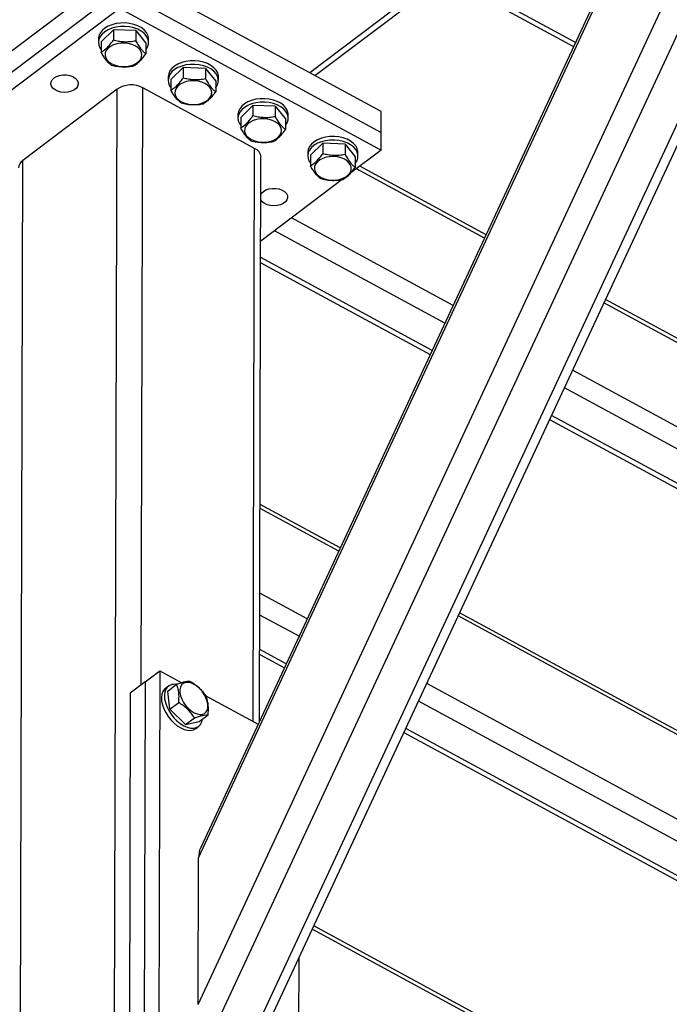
# Model space of a CAD drawing. Header units: millimetres. Extents: x 0 to 841, y 0 to 594.
# Tile 161 of 190: x 713.43 to 721.55, y 330.91 to 343.22. Entities that reach past the tile are written whole.
import ezdxf

# ---------------------------------------------------------------- set-up
doc = ezdxf.new("R2010")
doc.units = ezdxf.units.MM
doc.layers.add('TRAIT-FORT', color=4, linetype='Continuous', lineweight=25)

msp = doc.modelspace()

# ---------------------------------------------------------------- linework, layer by layer
at = {"layer": 'TRAIT-FORT', "color": 4, "linetype": 'Continuous', "lineweight": 25}
for p, q in [((716.248, 330.322), (724.76, 348.591)), ((716.399, 330.376), (724.815, 348.435)), ((715.833, 330.547), (722.99, 345.907)), ((715.659, 330.912), (722.459, 345.506)), ((715.664, 332.742), (721.29, 344.815)), ((721.263, 344.83), (715.687, 332.864)), ((717.055, 342.558), (718.929, 343.974)), ((717.119, 342.523), (719.054, 343.985)), ((714.676, 343.847), (711.91, 341.758)), ((717.949, 342.073), (714.676, 343.847)), ((718.782, 343.736), (720.356, 342.883)), ((720.38, 342.933), (718.863, 343.755)), ((711.909, 341.494), (714.675, 343.584)), ((714.675, 343.584), (717.949, 341.81)), ((711.909, 341.275), (714.674, 343.364)), ((714.674, 343.364), (717.948, 341.59)), ((714.445, 342.944), (714.598, 343.094)), ((714.598, 343.094), (714.598, 342.962)), ((714.878, 343.084), (714.598, 343.094)), ((714.878, 343.084), (714.878, 342.952)), ((714.878, 343.084), (715.005, 342.924)), ((714.411, 342.978), (714.411, 342.934)), ((714.445, 342.944), (714.445, 342.812)), ((715.005, 342.924), (715.005, 342.792)), ((715.039, 342.933), (715.039, 342.977)), ((715.318, 342.471), (715.471, 342.621)), ((715.471, 342.621), (715.471, 342.489)), ((715.751, 342.611), (715.471, 342.621)), ((715.284, 342.505), (715.284, 342.461)), ((715.751, 342.611), (715.751, 342.479)), ((715.751, 342.611), (715.878, 342.451)), ((715.912, 342.46), (715.912, 342.504)), ((715.318, 342.471), (715.318, 342.339)), ((715.878, 342.451), (715.878, 342.319)), ((714.645, 342.351), (713.465, 341.46)), ((714.611, 329.347), (714.645, 342.351)), ((714.948, 334.907), (714.967, 342.368)), ((716.364, 341.611), (714.967, 342.368)), ((716.191, 341.998), (716.344, 342.148)), ((716.344, 342.148), (716.344, 342.016)), ((716.624, 342.138), (716.344, 342.148)), ((716.624, 342.138), (716.624, 342.006)), ((716.624, 342.138), (716.751, 341.978)), ((716.157, 342.032), (716.157, 341.988)), ((716.785, 341.987), (716.785, 342.031)), ((717.949, 341.81), (717.949, 342.073)), ((716.191, 341.998), (716.191, 341.866)), ((716.751, 341.978), (716.751, 341.846)), ((717.948, 341.59), (717.949, 341.81)), ((717.064, 341.525), (717.217, 341.675)), ((717.217, 341.675), (717.217, 341.543)), ((717.497, 341.665), (717.217, 341.675)), ((717.497, 341.665), (717.497, 341.533)), ((717.497, 341.665), (717.624, 341.505)), ((716.345, 334.449), (716.364, 341.611)), ((717.03, 341.559), (717.03, 341.515)), ((717.064, 341.525), (717.064, 341.393)), ((717.948, 341.59), (717.568, 341.303)), ((717.658, 341.514), (717.658, 341.558)), ((713.431, 328.456), (713.465, 341.46)), ((716.427, 334.451), (716.445, 341.499)), ((717.624, 341.505), (717.624, 341.373)), ((719.241, 340.49), (717.64, 341.357)), ((719.26, 340.531), (717.68, 341.387)), ((717.46, 341.221), (716.443, 340.453)), ((718.848, 339.647), (716.826, 340.743)), ((718.746, 339.427), (716.614, 340.582)), ((718.586, 339.083), (716.442, 340.245)), ((716.442, 340.182), (718.562, 339.033)), ((728.786, 335.319), (720.735, 339.68)), ((728.757, 335.386), (720.754, 339.722)), ((728.783, 334.264), (720.342, 338.837)), ((728.672, 334.049), (720.24, 338.617)), ((720.056, 338.223), (728.259, 333.779)), ((728.34, 333.798), (720.08, 338.274)), ((717.436, 336.616), (716.434, 337.159)), ((717.417, 336.575), (716.434, 337.108)), ((717.024, 335.732), (716.431, 336.053)), ((716.921, 335.512), (716.43, 335.778)), ((725.006, 332.463), (718.911, 335.766)), ((724.977, 332.531), (718.93, 335.807)), ((716.761, 335.168), (716.429, 335.348)), ((716.429, 335.285), (716.738, 335.118)), ((714.994, 334.942), (715.178, 335.081)), ((715.178, 335.081), (715.166, 330.249)), ((715.178, 335.081), (715.454, 334.932)), ((714.994, 334.942), (714.81, 334.802)), ((714.994, 334.942), (714.981, 330.109)), ((715.287, 334.888), (715.25, 334.86)), ((715.279, 334.828), (715.39, 334.912)), ((725.003, 331.409), (718.518, 334.923)), ((714.81, 334.802), (714.797, 329.97)), ((715.305, 334.6), (715.279, 334.828)), ((715.748, 334.772), (716.41, 334.414)), ((715.305, 334.6), (715.416, 334.683)), ((724.892, 331.194), (718.416, 334.703)), ((715.502, 334.409), (715.305, 334.6)), ((715.673, 334.447), (715.784, 334.53)), ((715.502, 334.409), (715.613, 334.493)), ((715.502, 334.409), (715.673, 334.447)), ((715.629, 334.359), (715.666, 334.387)), ((718.232, 334.309), (724.479, 330.924)), ((724.56, 330.943), (718.255, 334.359)), ((715.659, 330.912), (715.664, 332.742)), ((721.226, 329.608), (717.087, 331.851)), ((721.197, 329.675), (717.106, 331.892)), ((716.917, 331.488), (716.913, 329.997))]:
    msp.add_line(p, q, dxfattribs=at)
at = {"layer": 'TRAIT-FORT', "color": 4, "linetype": 'Continuous', "lineweight": 25, "flags": 128}
for points in [[(714.581, 343.156), (714.533, 343.137), (714.492, 343.113), (714.458, 343.084), (714.433, 343.052), (714.417, 343.017), (714.411, 342.982), (714.411, 342.978)], [(714.581, 343.112), (714.533, 343.093), (714.492, 343.069), (714.458, 343.04), (714.433, 343.008), (714.417, 342.973), (714.411, 342.938), (714.415, 342.902), (714.429, 342.867), (714.445, 342.843)], [(715.039, 342.977), (715.039, 342.992), (715.029, 343.027), (715.011, 343.061), (714.983, 343.092), (714.946, 343.12), (714.903, 343.143), (714.854, 343.161), (714.8, 343.173), (714.745, 343.178), (714.688, 343.177), (714.633, 343.17), (714.581, 343.156)], [(715.005, 342.842), (715.006, 342.843), (715.026, 342.876), (715.037, 342.912), (715.038, 342.948), (715.029, 342.983), (715.01, 343.017), (714.982, 343.049), (714.946, 343.076), (714.903, 343.099), (714.854, 343.117), (714.8, 343.129), (714.745, 343.134), (714.688, 343.133), (714.633, 343.126), (714.581, 343.112)], [(714.531, 342.861), (714.509, 342.833), (714.497, 342.804), (714.494, 342.773), (714.502, 342.742), (714.519, 342.713), (714.545, 342.688), (714.579, 342.666), (714.619, 342.649), (714.664, 342.638), (714.712, 342.633), (714.76, 342.634), (714.807, 342.642), (714.85, 342.656), (714.887, 342.675), (714.918, 342.699), (714.94, 342.726), (714.952, 342.756), (714.955, 342.787), (714.948, 342.817), (714.93, 342.846), (714.904, 342.872), (714.87, 342.894), (714.83, 342.911), (714.785, 342.922), (714.737, 342.927), (714.689, 342.926), (714.642, 342.918), (714.599, 342.904), (714.562, 342.885), (714.531, 342.861)], [(715.454, 342.683), (715.406, 342.664), (715.365, 342.64), (715.331, 342.611), (715.306, 342.579), (715.29, 342.544), (715.284, 342.509), (715.284, 342.505)], [(715.454, 342.639), (715.406, 342.62), (715.365, 342.596), (715.331, 342.567), (715.306, 342.535), (715.29, 342.5), (715.284, 342.465), (715.288, 342.429), (715.302, 342.394), (715.318, 342.37)], [(715.912, 342.504), (715.912, 342.519), (715.903, 342.554), (715.884, 342.588), (715.856, 342.619), (715.819, 342.647), (715.776, 342.67), (715.727, 342.688), (715.673, 342.7), (715.618, 342.705), (715.561, 342.704), (715.506, 342.697), (715.454, 342.683)], [(715.878, 342.369), (715.879, 342.37), (715.899, 342.403), (715.91, 342.439), (715.911, 342.475), (715.902, 342.51), (715.884, 342.544), (715.855, 342.576), (715.819, 342.603), (715.776, 342.626), (715.727, 342.644), (715.673, 342.656), (715.618, 342.661), (715.561, 342.66), (715.506, 342.653), (715.454, 342.639)], [(713.857, 342.491), (713.888, 342.51), (713.926, 342.523), (713.968, 342.529), (714.011, 342.529), (714.052, 342.522), (714.09, 342.508), (714.121, 342.489), (714.143, 342.466), (714.156, 342.44), (714.159, 342.412), (714.15, 342.385), (714.131, 342.361), (714.104, 342.34), (714.069, 342.324), (714.028, 342.314), (713.986, 342.311), (713.943, 342.315), (713.903, 342.325), (713.869, 342.341), (713.842, 342.363), (713.824, 342.388), (713.816, 342.415), (713.82, 342.442), (713.833, 342.468), (713.857, 342.491)], [(715.404, 342.388), (715.382, 342.36), (715.37, 342.331), (715.367, 342.3), (715.375, 342.269), (715.392, 342.24), (715.418, 342.215), (715.452, 342.193), (715.493, 342.176), (715.538, 342.165), (715.585, 342.16), (715.633, 342.161), (715.68, 342.169), (715.723, 342.183), (715.76, 342.202), (715.791, 342.226), (715.813, 342.253), (715.825, 342.283), (715.828, 342.314), (715.821, 342.344), (715.803, 342.373), (715.777, 342.399), (715.743, 342.421), (715.703, 342.438), (715.658, 342.449), (715.61, 342.454), (715.562, 342.453), (715.515, 342.445), (715.472, 342.431), (715.435, 342.412), (715.404, 342.388)], [(716.327, 342.21), (716.28, 342.191), (716.238, 342.167), (716.204, 342.138), (716.179, 342.106), (716.163, 342.071), (716.157, 342.036), (716.157, 342.032)], [(716.327, 342.167), (716.279, 342.147), (716.238, 342.123), (716.204, 342.094), (716.179, 342.062), (716.163, 342.027), (716.157, 341.992), (716.161, 341.956), (716.175, 341.921), (716.191, 341.897)], [(716.785, 342.031), (716.785, 342.046), (716.776, 342.081), (716.757, 342.115), (716.729, 342.146), (716.692, 342.174), (716.649, 342.197), (716.6, 342.215), (716.546, 342.227), (716.491, 342.232), (716.434, 342.231), (716.379, 342.224), (716.327, 342.21)], [(716.751, 341.896), (716.752, 341.897), (716.772, 341.93), (716.784, 341.966), (716.785, 342.002), (716.775, 342.037), (716.757, 342.071), (716.728, 342.103), (716.692, 342.13), (716.649, 342.153), (716.6, 342.171), (716.546, 342.183), (716.491, 342.188), (716.434, 342.187), (716.379, 342.18), (716.327, 342.167)], [(716.277, 341.915), (716.255, 341.887), (716.243, 341.858), (716.24, 341.827), (716.248, 341.796), (716.265, 341.767), (716.291, 341.742), (716.325, 341.72), (716.366, 341.703), (716.411, 341.692), (716.458, 341.687), (716.506, 341.688), (716.553, 341.696), (716.596, 341.71), (716.633, 341.729), (716.664, 341.753), (716.686, 341.78), (716.698, 341.81), (716.701, 341.841), (716.694, 341.871), (716.676, 341.9), (716.65, 341.926), (716.616, 341.948), (716.576, 341.965), (716.531, 341.976), (716.483, 341.981), (716.435, 341.98), (716.388, 341.972), (716.345, 341.958), (716.308, 341.939), (716.277, 341.915)], [(717.658, 341.558), (717.658, 341.573), (717.649, 341.608), (717.63, 341.642), (717.602, 341.673), (717.565, 341.701), (717.522, 341.724), (717.473, 341.742), (717.419, 341.754), (717.364, 341.759), (717.307, 341.758), (717.252, 341.751), (717.2, 341.737)], [(717.2, 341.737), (717.153, 341.718), (717.111, 341.694), (717.077, 341.665), (717.052, 341.633), (717.036, 341.598), (717.03, 341.563), (717.03, 341.559)], [(717.2, 341.694), (717.152, 341.674), (717.111, 341.65), (717.077, 341.621), (717.052, 341.589), (717.036, 341.554), (717.03, 341.519), (717.034, 341.483), (717.048, 341.448), (717.064, 341.424)], [(717.624, 341.423), (717.625, 341.424), (717.646, 341.457), (717.657, 341.493), (717.658, 341.529), (717.648, 341.564), (717.63, 341.598), (717.602, 341.63), (717.565, 341.657), (717.522, 341.68), (717.473, 341.698), (717.419, 341.71), (717.364, 341.715), (717.307, 341.714), (717.252, 341.707), (717.2, 341.694)], [(717.15, 341.442), (717.128, 341.414), (717.116, 341.385), (717.113, 341.354), (717.121, 341.323), (717.138, 341.294), (717.164, 341.269), (717.198, 341.247), (717.239, 341.23), (717.284, 341.219), (717.331, 341.214), (717.379, 341.215), (717.426, 341.223), (717.469, 341.237), (717.507, 341.256), (717.537, 341.28), (717.559, 341.307), (717.571, 341.337), (717.574, 341.368), (717.567, 341.398), (717.549, 341.427), (717.523, 341.453), (717.489, 341.475), (717.449, 341.492), (717.404, 341.503), (717.356, 341.508), (717.308, 341.507), (717.261, 341.499), (717.218, 341.485), (717.181, 341.466), (717.15, 341.442)], [(716.476, 341.072), (716.507, 341.091), (716.545, 341.104), (716.587, 341.11), (716.63, 341.11), (716.671, 341.103), (716.709, 341.089), (716.74, 341.07), (716.763, 341.047), (716.775, 341.021), (716.778, 340.993), (716.769, 340.966), (716.75, 340.942), (716.723, 340.921), (716.688, 340.905), (716.648, 340.895), (716.605, 340.892), (716.562, 340.896), (716.523, 340.906), (716.488, 340.922), (716.461, 340.944), (716.444, 340.967)], [(716.444, 341.037), (716.452, 341.049), (716.476, 341.072)], [(715.43, 334.808), (715.439, 334.767), (715.454, 334.725), (715.476, 334.683), (715.504, 334.644), (715.536, 334.609), (715.571, 334.579), (715.608, 334.556), (715.645, 334.541), (715.68, 334.534), (715.711, 334.536), (715.738, 334.547), (715.759, 334.566), (715.774, 334.592), (715.781, 334.625), (715.78, 334.662), (715.772, 334.703), (715.756, 334.745), (715.734, 334.786), (715.707, 334.826), (715.674, 334.861), (715.639, 334.891), (715.602, 334.914), (715.566, 334.929), (715.531, 334.936), (715.499, 334.934), (715.472, 334.923), (715.451, 334.904), (715.437, 334.878), (715.43, 334.845), (715.43, 334.808)], [(715.218, 334.822), (715.205, 334.788), (715.199, 334.748), (715.202, 334.703), (715.212, 334.656), (715.229, 334.607), (715.253, 334.558), (715.283, 334.51), (715.318, 334.466), (715.357, 334.427), (715.398, 334.393), (715.441, 334.367), (715.484, 334.348), (715.526, 334.337), (715.564, 334.336), (715.599, 334.343), (715.628, 334.358), (715.629, 334.359)], [(715.25, 334.86), (715.238, 334.85), (715.218, 334.822)], [(715.255, 334.85), (715.242, 334.816), (715.236, 334.776), (715.239, 334.731), (715.249, 334.684), (715.266, 334.635), (715.29, 334.586), (715.32, 334.538), (715.355, 334.494), (715.394, 334.455), (715.435, 334.421), (715.478, 334.394), (715.521, 334.376), (715.562, 334.365), (715.601, 334.363), (715.636, 334.371), (715.665, 334.386), (715.689, 334.41), (715.705, 334.441), (715.714, 334.478)]]:
    msp.add_lwpolyline(points, dxfattribs=at)
at = {"layer": 'TRAIT-FORT', "color": 4, "linetype": 'Continuous', "lineweight": 25}
for centre, radius, start, end in [((714.821, 342.084), 0.32, 62.7147, 123.2669), ((716.312, 341.488), 0.134, 4.9089, 66.8704), ((713.531, 341.36), 0.119, 123.1684, 177.1102), ((715.363, 334.788), 0.124, 77.5028, 150.2055)]:
    msp.add_arc(centre, radius, start, end, dxfattribs=at)
msp.add_ellipse((715.839, 332.647), major_axis=(-0.082, 0.284), ratio=0.544062, start_param=0.558083, end_param=1.079288, dxfattribs=at)
for points, knots in [([(714.445, 342.812), (714.464, 342.824), (714.496, 342.845), (714.543, 342.892), (714.574, 342.93), (714.593, 342.955), (714.598, 342.962)], [0, 0, 0, 0, 0.3855495, 0.6376419, 0.8965462, 1, 1, 1, 1]), ([(714.878, 342.952), (714.853, 342.948), (714.804, 342.94), (714.731, 342.939), (714.662, 342.947), (714.619, 342.957), (714.598, 342.962)], [0, 0, 0, 0, 0.264605, 0.534948, 0.765343, 1, 1, 1, 1]), ([(714.878, 342.952), (714.889, 342.933), (714.911, 342.895), (714.944, 342.85), (714.976, 342.816), (714.995, 342.8), (715.005, 342.792)], [0, 0, 0, 0, 0.264605, 0.534948, 0.765343, 1, 1, 1, 1]), ([(714.572, 342.652), (714.56, 342.661), (714.538, 342.679), (714.505, 342.717), (714.474, 342.762), (714.454, 342.795), (714.445, 342.812)], [0, 0, 0, 0, 0.264605, 0.534948, 0.765343, 1, 1, 1, 1]), ([(714.852, 342.642), (714.871, 342.654), (714.903, 342.675), (714.95, 342.722), (714.981, 342.76), (714.999, 342.785), (715.005, 342.792)], [0, 0, 0, 0, 0.385549, 0.637642, 0.896546, 1, 1, 1, 1]), ([(714.572, 342.652), (714.596, 342.646), (714.645, 342.635), (714.718, 342.629), (714.787, 342.631), (714.83, 342.638), (714.852, 342.642)], [0, 0, 0, 0, 0.264605, 0.534948, 0.765343, 1, 1, 1, 1]), ([(715.318, 342.339), (715.337, 342.351), (715.369, 342.372), (715.416, 342.419), (715.448, 342.457), (715.466, 342.482), (715.471, 342.489)], [0, 0, 0, 0, 0.3855495, 0.6376419, 0.8965462, 1, 1, 1, 1]), ([(715.751, 342.479), (715.726, 342.475), (715.677, 342.467), (715.605, 342.466), (715.535, 342.474), (715.492, 342.484), (715.471, 342.489)], [0, 0, 0, 0, 0.264605, 0.534948, 0.765343, 1, 1, 1, 1]), ([(715.751, 342.479), (715.762, 342.46), (715.784, 342.422), (715.817, 342.377), (715.849, 342.343), (715.868, 342.327), (715.878, 342.319)], [0, 0, 0, 0, 0.264605, 0.534948, 0.765343, 1, 1, 1, 1]), ([(715.445, 342.179), (715.434, 342.188), (715.411, 342.206), (715.378, 342.244), (715.347, 342.289), (715.327, 342.322), (715.318, 342.339)], [0, 0, 0, 0, 0.264605, 0.534948, 0.765343, 1, 1, 1, 1]), ([(715.725, 342.169), (715.744, 342.181), (715.776, 342.202), (715.823, 342.249), (715.854, 342.287), (715.873, 342.312), (715.878, 342.319)], [0, 0, 0, 0, 0.385549, 0.637642, 0.896546, 1, 1, 1, 1]), ([(715.445, 342.179), (715.469, 342.173), (715.518, 342.162), (715.591, 342.156), (715.66, 342.158), (715.703, 342.165), (715.725, 342.169)], [0, 0, 0, 0, 0.264605, 0.534948, 0.765343, 1, 1, 1, 1]), ([(716.191, 341.866), (716.21, 341.879), (716.242, 341.899), (716.289, 341.946), (716.321, 341.984), (716.339, 342.009), (716.344, 342.016)], [0, 0, 0, 0, 0.3855495, 0.6376419, 0.8965462, 1, 1, 1, 1]), ([(716.624, 342.006), (716.6, 342.002), (716.55, 341.994), (716.478, 341.993), (716.408, 342.001), (716.365, 342.011), (716.344, 342.016)], [0, 0, 0, 0, 0.264605, 0.534948, 0.765343, 1, 1, 1, 1]), ([(716.624, 342.006), (716.635, 341.987), (716.657, 341.949), (716.69, 341.904), (716.722, 341.87), (716.741, 341.854), (716.751, 341.846)], [0, 0, 0, 0, 0.264605, 0.534948, 0.765343, 1, 1, 1, 1]), ([(716.318, 341.706), (716.307, 341.715), (716.284, 341.733), (716.251, 341.771), (716.22, 341.816), (716.2, 341.849), (716.191, 341.866)], [0, 0, 0, 0, 0.264605, 0.534948, 0.765343, 1, 1, 1, 1]), ([(716.598, 341.696), (716.617, 341.708), (716.649, 341.729), (716.696, 341.776), (716.727, 341.814), (716.746, 341.839), (716.751, 341.846)], [0, 0, 0, 0, 0.385549, 0.637642, 0.896546, 1, 1, 1, 1]), ([(716.318, 341.706), (716.342, 341.7), (716.391, 341.689), (716.464, 341.683), (716.533, 341.685), (716.576, 341.692), (716.598, 341.696)], [0, 0, 0, 0, 0.264605, 0.534948, 0.765343, 1, 1, 1, 1]), ([(717.064, 341.393), (717.083, 341.406), (717.115, 341.426), (717.162, 341.473), (717.194, 341.511), (717.212, 341.536), (717.217, 341.543)], [0, 0, 0, 0, 0.3855495, 0.6376419, 0.8965462, 1, 1, 1, 1]), ([(717.497, 341.533), (717.473, 341.529), (717.423, 341.521), (717.351, 341.52), (717.281, 341.528), (717.238, 341.538), (717.217, 341.543)], [0, 0, 0, 0, 0.264605, 0.534948, 0.765343, 1, 1, 1, 1]), ([(717.497, 341.533), (717.508, 341.514), (717.53, 341.476), (717.563, 341.431), (717.595, 341.397), (717.614, 341.381), (717.624, 341.373)], [0, 0, 0, 0, 0.264605, 0.534948, 0.765343, 1, 1, 1, 1]), ([(717.191, 341.233), (717.18, 341.242), (717.157, 341.26), (717.124, 341.298), (717.093, 341.343), (717.073, 341.376), (717.064, 341.393)], [0, 0, 0, 0, 0.264605, 0.534948, 0.765343, 1, 1, 1, 1]), ([(717.471, 341.223), (717.49, 341.235), (717.522, 341.256), (717.569, 341.303), (717.6, 341.341), (717.619, 341.366), (717.624, 341.373)], [0, 0, 0, 0, 0.385549, 0.637642, 0.896546, 1, 1, 1, 1]), ([(717.191, 341.233), (717.215, 341.227), (717.264, 341.216), (717.337, 341.21), (717.406, 341.212), (717.449, 341.219), (717.471, 341.223)], [0, 0, 0, 0, 0.264605, 0.534948, 0.765343, 1, 1, 1, 1]), ([(715.561, 334.949), (715.55, 334.949), (715.528, 334.949), (715.487, 334.941), (715.44, 334.929), (715.406, 334.917), (715.39, 334.912)], [0, 0, 0, 0, 0.264605, 0.534948, 0.765343, 1, 1, 1, 1]), ([(715.416, 334.683), (715.418, 334.717), (715.422, 334.772), (715.413, 334.841), (715.401, 334.883), (715.392, 334.905), (715.39, 334.912)], [0, 0, 0, 0, 0.3855495, 0.6376419, 0.8965462, 1, 1, 1, 1]), ([(715.561, 334.949), (715.582, 334.936), (715.625, 334.908), (715.679, 334.861), (715.724, 334.81), (715.746, 334.776), (715.758, 334.758)], [0, 0, 0, 0, 0.264605, 0.534948, 0.765343, 1, 1, 1, 1]), ([(715.784, 334.53), (715.786, 334.563), (715.79, 334.618), (715.781, 334.687), (715.769, 334.729), (715.761, 334.752), (715.758, 334.758)], [0, 0, 0, 0, 0.385549, 0.637642, 0.896546, 1, 1, 1, 1]), ([(715.613, 334.493), (715.6, 334.512), (715.573, 334.552), (715.525, 334.604), (715.472, 334.648), (715.434, 334.672), (715.416, 334.683)], [0, 0, 0, 0, 0.264605, 0.534948, 0.765343, 1, 1, 1, 1]), ([(715.613, 334.493), (715.632, 334.499), (715.67, 334.512), (715.717, 334.524), (715.755, 334.53), (715.774, 334.53), (715.784, 334.53)], [0, 0, 0, 0, 0.264605, 0.534948, 0.765343, 1, 1, 1, 1])]:
    msp.add_open_spline(points, degree=3, knots=knots, dxfattribs=at)

doc.saveas('drawing.dxf')
